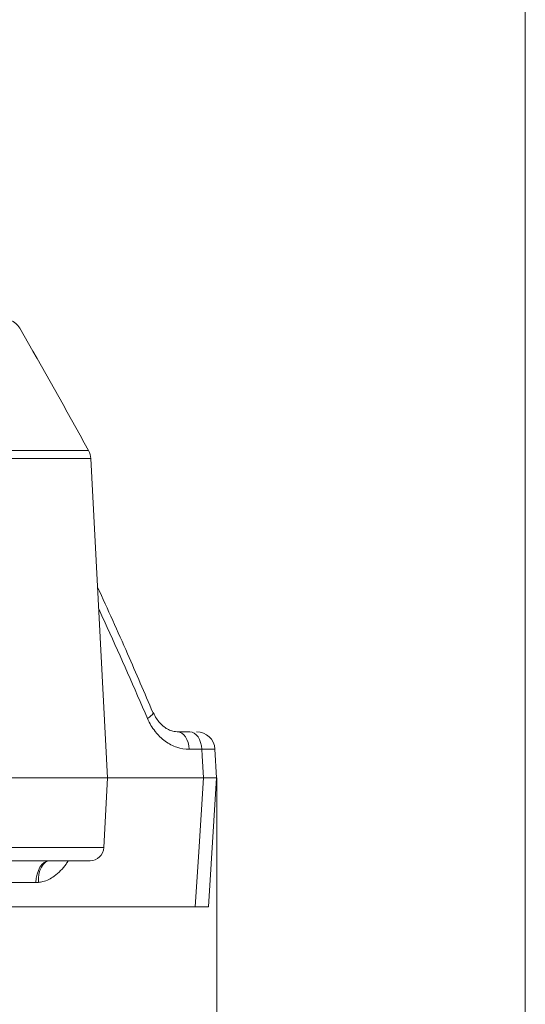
# Model space of a CAD drawing. Header units: millimetres. Extents: x 0 to 8410, y 0 to 5940.
# Tile 145 of 256: x 3836 to 3946, y 2216 to 2430. Entities that reach past the tile are written whole.
import ezdxf

# ---------------------------------------------------------------- set-up
doc = ezdxf.new("R2010")
doc.units = ezdxf.units.MM
doc.header["$LTSCALE"] = 10
doc.styles.add('SLDTEXTSTYLE0', font='TXT', dxfattribs={"width": 0.605})
doc.dimstyles.new('SLDDIMSTYLE6', dxfattribs={"dimtxt": 50, "dimasz": 50, "dimexe": 0, "dimexo": 0.0625, "dimgap": 12.5, "dimtad": 1, "dimtoh": 1, "dimdec": 0, "dimrnd": 1e-09, "dimzin": 12, "dimdsep": 46, "dimtxsty": 'SLDTEXTSTYLE0', "dimsah": 1, "dimcen": 0.09, "dimadec": 0, "dimazin": 0, "dimtfac": 1, "dimtofl": 0, "dimtmove": 0, "dimatfit": 3, "dimfxl": 0, "dimfrac": 2, "dimtolj": 1, "dimtzin": 12, "dimarcsym": 0})

# ---------------------------------------------------------------- blocks, each defined once
blk = doc.blocks.new('*D21')
at = {"color": 7, "linetype": 'Continuous', "lineweight": 0}
for p, q in [((3945.68, 2649.6), (3945.68, 2002.57)), ((3622.91, 2227.14), (3622.91, 2002.57)), ((3945.68, 2017.57), (3622.91, 2017.57))]:
    blk.add_line(p, q, dxfattribs=at)
for points in [[(3622.91, 2017.57), (3672.91, 2010.07), (3672.91, 2025.07)], [(3945.68, 2017.57), (3895.68, 2025.07), (3895.68, 2010.07)]]:
    blk.add_solid(points, dxfattribs=at)
at = {"color": 7, "linetype": 'Continuous', "lineweight": 0, "insert": (3727.01, 2082.03), "char_height": 50, "attachment_point": 1, "style": 'SLDTEXTSTYLE0'}
blk.add_mtext('323', dxfattribs=at)
blk = doc.blocks.new('*D25')
at = {"color": 7, "linetype": 'Continuous', "lineweight": 0}
for p, q in [((3878.64, 2265.57), (3878.64, 2102.57)), ((3622.91, 2227.14), (3622.91, 2102.57)), ((3878.64, 2117.57), (3622.91, 2117.57))]:
    blk.add_line(p, q, dxfattribs=at)
for points in [[(3622.91, 2117.57), (3672.91, 2110.07), (3672.91, 2125.07)], [(3878.64, 2117.57), (3828.64, 2125.07), (3828.64, 2110.07)]]:
    blk.add_solid(points, dxfattribs=at)
at = {"color": 7, "linetype": 'Continuous', "lineweight": 0, "insert": (3693.49, 2182.03), "char_height": 50, "attachment_point": 1, "style": 'SLDTEXTSTYLE0'}
blk.add_mtext('256', dxfattribs=at)

msp = doc.modelspace()

# ---------------------------------------------------------------- linework, layer by layer
at = {"color": 7, "linetype": 'Continuous', "lineweight": 0}
for p, q in [((3837.643693, 2360.074762), (3837.636108, 2360.074762)), ((3837.644453, 2360.060181), (3837.643693, 2360.074762)), ((3854.90785, 2265.57476), (3851.273532, 2334.921676)), ((3870.100985, 2275.574758), (3872.815559, 2275.574758)), ((3878.611694, 2265.579624), (3878.218154, 2271.827313)), ((3695.654365, 2265.57476), (3854.90785, 2265.57476)), ((3854.113514, 2250.417752), (3854.90785, 2265.57476)), ((3854.90785, 2265.57476), (3875.760565, 2265.57476)), ((3876.848797, 2237.573188), (3878.609071, 2265.57007)), ((3851.117621, 2247.574759), (3694.035913, 2247.574759)), ((3826.360608, 2237.574759), (3873.984526, 2237.574759))]:
    msp.add_line(p, q, dxfattribs=at)
at = {"color": 8, "linetype": 'Continuous', "lineweight": 0}
for p, q in [((3692.375052, 2336.638171), (3850.784893, 2336.638171)), ((3851.273532, 2334.921676), (3692.524011, 2334.921676)), ((3875.367085, 2271.784104), (3872.630666, 2271.784104)), ((3694.969664, 2250.417752), (3854.113514, 2250.417752)), ((3839.349995, 2242.836439), (3826.202775, 2242.836439))]:
    msp.add_line(p, q, dxfattribs=at)
at = {"color": 8, "linetype": 'Continuous', "lineweight": 0, "flags": 128}
for points in [[(3863.594825, 2278.459493), (3863.999854, 2278.740279), (3864.332909, 2279.008746), (3864.585618, 2279.258154), (3864.751632, 2279.482234), (3864.826794, 2279.675353), (3864.815424, 2279.817935)], [(3872.630666, 2271.784104), (3872.560213, 2272.533979), (3872.401441, 2273.249398), (3872.160042, 2273.904669), (3871.844689, 2274.476256), (3871.466706, 2274.943627), (3871.039669, 2275.289997), (3870.57891, 2275.502923), (3870.100985, 2275.574758)], [(3875.760565, 2265.57476), (3875.457178, 2270.362805), (3875.367085, 2271.784104)], [(3873.984526, 2237.574759), (3874.743889, 2249.537747), (3875.760565, 2265.57476)], [(3839.349995, 2242.836439), (3839.428927, 2243.773782), (3839.606817, 2244.668058), (3839.877302, 2245.487147), (3840.230654, 2246.201631), (3840.654175, 2246.785845), (3841.132666, 2247.218807), (3841.648931, 2247.484965), (3842.184434, 2247.574759)], [(3839.873994, 2242.859687), (3839.895631, 2243.779982), (3840.015302, 2244.659156), (3840.228851, 2245.466619), (3840.528856, 2246.17428), (3840.904887, 2246.757517), (3841.34383, 2247.19604), (3841.830427, 2247.47459), (3842.235665, 2247.574759)]]:
    msp.add_lwpolyline(points, dxfattribs=at)
at = {"color": 7, "linetype": 'Continuous', "lineweight": 0, "flags": 128}
msp.add_lwpolyline([(3875.367085, 2271.784104), (3875.296036, 2272.533979), (3875.135909, 2273.249398), (3874.892424, 2273.904669), (3874.574343, 2274.476256), (3874.193082, 2274.943627), (3873.762349, 2275.289997), (3873.297612, 2275.502923), (3872.815559, 2275.574758)], dxfattribs=at)
at = {"color": 7, "linetype": 'Continuous', "lineweight": 0}
for centre, radius, start, end in [((3832.354098, 2361.239133), 4, 29.94652968, 68.72121062), ((2536.0826, 1614.448531), 1500, 28.780784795, 29.946529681), ((3847.279021, 2334.712334), 4, 3, 28.7807848), ((3874.258759, 2271.57479), 3.999968, 3.78270768, 90.00032431), ((3851.117623, 2250.574759), 3, 270, 357)]:
    msp.add_arc(centre, radius, start, end, dxfattribs=at)
for points, knots in [([(3864.76105, 2279.794186), (3862.944288, 2284.039934), (3859.045491, 2293.151372), (3854.933501, 2302.169518), (3852.737616, 2306.985389)], [0, 0, 0, 0, 0.4659799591, 1, 1, 1, 1]), ([(3870.05278, 2275.602206), (3869.82115, 2275.605906), (3869.277833, 2275.614583), (3868.390829, 2275.900121), (3867.413708, 2276.441261), (3866.500684, 2277.201798), (3865.682035, 2278.212018), (3865.117262, 2279.087189), (3864.888366, 2279.692967), (3864.832858, 2279.839869)], [0, 0, 0, 0, 0.1344979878, 0.3154831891, 0.4783862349, 0.6491378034, 0.7962732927, 0.9505960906, 1, 1, 1, 1]), ([(3878.142337, 2271.822497), (3878.15165, 2271.827058), (3878.176495, 2271.839228), (3877.246871, 2271.827831), (3875.993613, 2271.798678), (3875.367085, 2271.784104)], [0, 0, 0, 0, 0.2306854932, 0.6154051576, 1, 1, 1, 1]), ([(3878.535132, 2265.57476), (3878.544933, 2265.57476), (3878.571118, 2265.57476), (3877.64184, 2265.57476), (3876.387649, 2265.57476), (3875.760565, 2265.57476)], [0, 0, 0, 0, 0.23025831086, 0.6151360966, 1, 1, 1, 1]), ([(3876.824538, 2237.574759), (3876.781481, 2237.574759), (3876.687968, 2237.574759), (3875.598342, 2237.574759), (3874.469783, 2237.574759), (3873.984526, 2237.574759)], [0, 0, 0, 0, 0.32724556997, 0.71072956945, 1, 1, 1, 1])]:
    msp.add_open_spline(points, degree=3, knots=knots, dxfattribs=at)
at = {"color": 8, "linetype": 'Continuous', "lineweight": 0}
for points, knots in [([(3863.594825, 2278.459493), (3860.726929, 2285.073423), (3857.268811, 2293.04852), (3853.608894, 2300.933796), (3852.98423, 2302.279632)], [0, 0, 0, 0, 0.8293228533, 1, 1, 1, 1]), ([(3872.63066, 2271.784103), (3871.732305, 2271.784103), (3870.845445, 2271.930603), (3869.532863, 2272.370064), (3869.095479, 2272.555499), (3868.250624, 2272.993649), (3867.841136, 2273.246503), (3867.048388, 2273.82013), (3866.665119, 2274.14088), (3866.111356, 2274.676248), (3865.930982, 2274.863238), (3865.583275, 2275.249414), (3865.41525, 2275.449257), (3864.928595, 2276.06893), (3864.6273, 2276.508797), (3864.07276, 2277.443787), (3863.818534, 2277.941633), (3863.594822, 2278.459491)], [0, 0, 0, 0, 0.25, 0.25, 0.375, 0.375, 0.5, 0.5, 0.625, 0.625, 0.6875, 0.6875, 0.75, 0.75, 0.875, 0.875, 1, 1, 1, 1]), ([(3846.360142, 2247.574759), (3846.210803, 2247.335074), (3845.722587, 2246.551502), (3844.732418, 2245.386874), (3843.111385, 2243.93423), (3841.419885, 2243.077694), (3840.208025, 2242.906793), (3839.873994, 2242.859687)], [0, 0, 0, 0, 0.0951402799, 0.311030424, 0.5265414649, 0.8694985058, 1, 1, 1, 1])]:
    msp.add_open_spline(points, degree=3, knots=knots, dxfattribs=at)
msp.add_open_spline([(3839.873992, 2242.859686), (3839.699405, 2242.844178), (3839.52474, 2242.836439), (3839.349994, 2242.836439)], degree=3, dxfattribs=at)

# ---------------------------------------------------------------- dimensions: what is measured, and where the dimension line sits
at = {"color": 7, "linetype": 'Continuous', "lineweight": 0}
for base, p1, picture, middle in [((3622.907857, 2017.574759), (3945.6821, 2649.600458), '*D21', (3784.294979, 2017.574759)), ((3622.907857, 2117.574759), (3878.643977, 2265.574759), '*D25', (3750.775917, 2117.574759))]:
    dim = msp.add_linear_dim(base=base, p1=p1, p2=(3622.907857, 2227.139992), dimstyle='SLDDIMSTYLE6', dxfattribs=at)
    dim.commit()
    dim.dimension.update_dxf_attribs({"geometry": picture, "text_midpoint": middle, "dimtype": 160})

doc.saveas('drawing.dxf')
